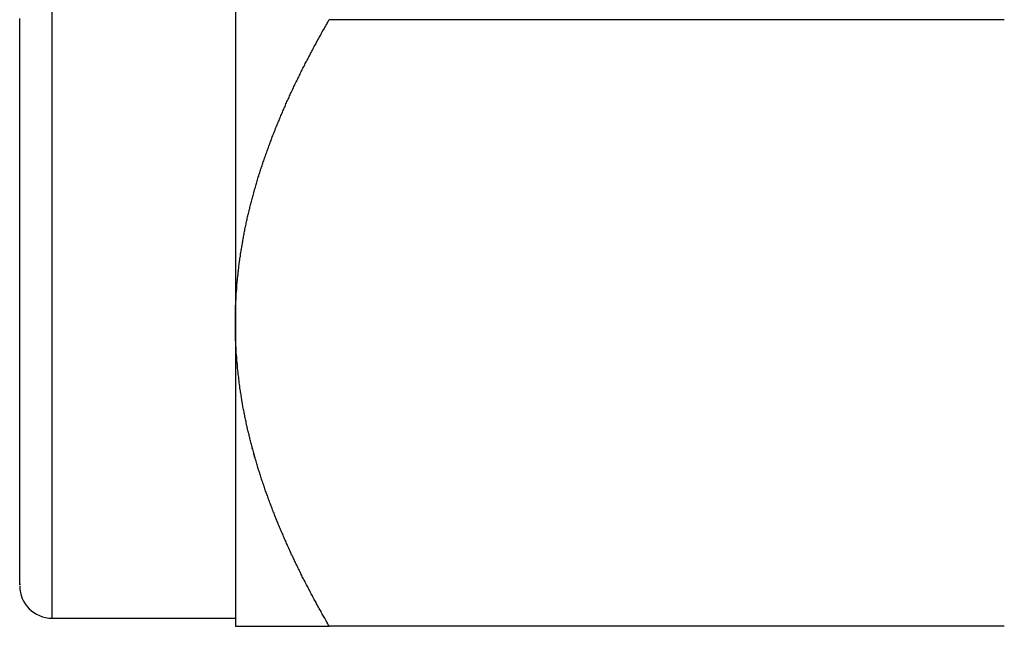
# Model space of a CAD drawing. Extents: x 7.6 to 27.1, y 2.7 to 20.5.
# Tile 38 of 136: x 13.737 to 14.193, y 15.402 to 15.684. Entities that reach past the tile are written whole.
import ezdxf

# ---------------------------------------------------------------- set-up
doc = ezdxf.new("R2010")
doc.units = 0
doc.layers.get('0').update_dxf_attribs({"linetype": 'CONTINUOUS'})

msp = doc.modelspace()

# ---------------------------------------------------------------- linework, layer by layer
at = {"color": 8, "linetype": 'CONTINUOUS'}
msp.add_line((13.75198, 15.40627), (13.75198, 15.96127), dxfattribs=at)
at = {"color": 7, "linetype": 'CONTINUOUS'}
for p, q in [((13.83698, 15.8244), (13.83698, 15.54315)), ((14.19347, 15.68377), (13.88048, 15.68377)), ((13.83698, 15.54315), (13.83698, 15.40252)), ((13.75198, 15.40627), (13.83698, 15.40627)), ((14.19347, 15.40252), (13.88048, 15.40252))]:
    msp.add_line(p, q, dxfattribs=at)
at = {"color": 7}
for points in [[(13.737, 15.4223, 0), (13.737, 15.4223, 0), (13.737, 15.4222, 0), (13.737, 15.4221, 0), (13.737, 15.422, 0), (13.737, 15.4219, 0), (13.737, 15.4219, 0), (13.737, 15.4218, 0), (13.737, 15.4218, 0), (13.737, 15.4217, 0), (13.737, 15.4217, 0), (13.737, 15.4217, 0), (13.737, 15.4217, 0), (13.737, 15.4217, 0), (13.737, 15.4217, 0), (13.737, 15.4217, 0), (13.737, 15.4218, 0), (13.737, 15.4218, 0), (13.737, 15.4219, 0), (13.737, 15.422, 0), (13.737, 15.4221, 0), (13.737, 15.4222, 0), (13.737, 15.4223, 0), (13.737, 15.4224, 0), (13.737, 15.4225, 0), (13.737, 15.4227, 0), (13.737, 15.4228, 0), (13.737, 15.423, 0), (13.737, 15.4232, 0), (13.737, 15.4234, 0), (13.737, 15.4236, 0), (13.737, 15.4238, 0), (13.737, 15.424, 0), (13.737, 15.4242, 0), (13.737, 15.4244, 0), (13.737, 15.4247, 0), (13.737, 15.4249, 0), (13.737, 15.4252, 0), (13.737, 15.4254, 0), (13.737, 15.4257, 0), (13.737, 15.426, 0), (13.737, 15.4263, 0), (13.737, 15.4265, 0), (13.737, 15.4268, 0), (13.737, 15.4271, 0), (13.737, 15.4275, 0), (13.737, 15.4278, 0), (13.737, 15.4281, 0), (13.737, 15.4284, 0), (13.737, 15.4288, 0), (13.737, 15.4291, 0), (13.737, 15.4294, 0), (13.737, 15.4298, 0), (13.737, 15.4301, 0), (13.737, 15.4305, 0), (13.737, 15.4309, 0), (13.737, 15.4312, 0), (13.737, 15.4316, 0), (13.737, 15.432, 0), (13.737, 15.4323, 0), (13.737, 15.4327, 0), (13.737, 15.4331, 0), (13.737, 15.4335, 0), (13.737, 15.4339, 0), (13.737, 15.4343, 0), (13.737, 15.4347, 0), (13.737, 15.4351, 0), (13.737, 15.4355, 0), (13.737, 15.436, 0), (13.737, 15.4364, 0), (13.737, 15.4368, 0), (13.737, 15.4373, 0), (13.737, 15.4377, 0), (13.737, 15.4382, 0), (13.737, 15.4386, 0), (13.737, 15.4391, 0), (13.737, 15.4395, 0), (13.737, 15.44, 0), (13.737, 15.4405, 0), (13.737, 15.441, 0), (13.737, 15.4414, 0), (13.737, 15.4419, 0), (13.737, 15.4424, 0), (13.737, 15.4429, 0), (13.737, 15.4434, 0), (13.737, 15.444, 0), (13.737, 15.4445, 0), (13.737, 15.445, 0), (13.737, 15.4455, 0), (13.737, 15.4461, 0), (13.737, 15.4466, 0), (13.737, 15.4472, 0), (13.737, 15.4477, 0), (13.737, 15.4483, 0), (13.737, 15.4488, 0), (13.737, 15.4494, 0), (13.737, 15.45, 0), (13.737, 15.4506, 0), (13.737, 15.4512, 0), (13.737, 15.4518, 0), (13.737, 15.4524, 0), (13.737, 15.453, 0), (13.737, 15.4536, 0), (13.737, 15.4542, 0), (13.737, 15.4548, 0), (13.737, 15.4555, 0), (13.737, 15.4561, 0), (13.737, 15.4567, 0), (13.737, 15.4574, 0), (13.737, 15.4581, 0), (13.737, 15.4587, 0), (13.737, 15.4594, 0), (13.737, 15.4601, 0), (13.737, 15.4607, 0), (13.737, 15.4614, 0), (13.737, 15.4621, 0), (13.737, 15.4628, 0), (13.737, 15.4635, 0), (13.737, 15.4642, 0), (13.737, 15.4649, 0), (13.737, 15.4656, 0), (13.737, 15.4664, 0), (13.737, 15.4671, 0), (13.737, 15.4678, 0), (13.737, 15.4686, 0), (13.737, 15.4693, 0), (13.737, 15.4701, 0), (13.737, 15.4708, 0), (13.737, 15.4716, 0), (13.737, 15.4723, 0), (13.737, 15.4731, 0), (13.737, 15.4739, 0), (13.737, 15.4747, 0), (13.737, 15.4754, 0), (13.737, 15.4762, 0), (13.737, 15.477, 0), (13.737, 15.4778, 0), (13.737, 15.4786, 0), (13.737, 15.4794, 0), (13.737, 15.4802, 0), (13.737, 15.4811, 0), (13.737, 15.4819, 0), (13.737, 15.4827, 0), (13.737, 15.4836, 0), (13.737, 15.4844, 0), (13.737, 15.4852, 0), (13.737, 15.4861, 0), (13.737, 15.4869, 0), (13.737, 15.4878, 0), (13.737, 15.4886, 0), (13.737, 15.4895, 0), (13.737, 15.4904, 0), (13.737, 15.4913, 0), (13.737, 15.4921, 0), (13.737, 15.493, 0), (13.737, 15.4939, 0), (13.737, 15.4948, 0), (13.737, 15.4957, 0), (13.737, 15.4966, 0), (13.737, 15.4975, 0), (13.737, 15.4984, 0), (13.737, 15.4993, 0), (13.737, 15.5003, 0), (13.737, 15.5012, 0), (13.737, 15.5021, 0), (13.737, 15.503, 0), (13.737, 15.504, 0), (13.737, 15.5049, 0), (13.737, 15.5059, 0), (13.737, 15.5068, 0), (13.737, 15.5078, 0), (13.737, 15.5087, 0), (13.737, 15.5097, 0), (13.737, 15.5107, 0), (13.737, 15.5116, 0), (13.737, 15.5126, 0), (13.737, 15.5136, 0), (13.737, 15.5146, 0), (13.737, 15.5156, 0), (13.737, 15.5166, 0), (13.737, 15.5176, 0), (13.737, 15.5186, 0), (13.737, 15.5196, 0), (13.737, 15.5206, 0), (13.737, 15.5216, 0), (13.737, 15.5226, 0), (13.737, 15.5236, 0), (13.737, 15.5246, 0), (13.737, 15.5257, 0), (13.737, 15.5267, 0), (13.737, 15.5277, 0), (13.737, 15.5288, 0), (13.737, 15.5298, 0), (13.737, 15.5309, 0), (13.737, 15.5319, 0), (13.737, 15.533, 0), (13.737, 15.534, 0), (13.737, 15.5351, 0), (13.737, 15.5362, 0), (13.737, 15.5372, 0), (13.737, 15.5383, 0), (13.737, 15.5394, 0), (13.737, 15.5404, 0), (13.737, 15.5415, 0), (13.737, 15.5426, 0), (13.737, 15.5437, 0), (13.737, 15.5448, 0), (13.737, 15.5459, 0), (13.737, 15.547, 0), (13.737, 15.5481, 0), (13.737, 15.5492, 0), (13.737, 15.5503, 0), (13.737, 15.5514, 0), (13.737, 15.5525, 0), (13.737, 15.5537, 0), (13.737, 15.5548, 0), (13.737, 15.5559, 0), (13.737, 15.557, 0), (13.737, 15.5582, 0), (13.737, 15.5593, 0), (13.737, 15.5604, 0), (13.737, 15.5616, 0), (13.737, 15.5627, 0), (13.737, 15.5639, 0), (13.737, 15.565, 0), (13.737, 15.5662, 0), (13.737, 15.5673, 0), (13.737, 15.5685, 0), (13.737, 15.5696, 0), (13.737, 15.5708, 0), (13.737, 15.572, 0), (13.737, 15.5731, 0), (13.737, 15.5743, 0), (13.737, 15.5755, 0), (13.737, 15.5767, 0), (13.737, 15.5778, 0), (13.737, 15.579, 0), (13.737, 15.5802, 0), (13.737, 15.5814, 0), (13.737, 15.5826, 0), (13.737, 15.5838, 0), (13.737, 15.585, 0), (13.737, 15.5862, 0), (13.737, 15.5874, 0), (13.737, 15.5886, 0), (13.737, 15.5898, 0), (13.737, 15.591, 0), (13.737, 15.5922, 0), (13.737, 15.5934, 0), (13.737, 15.5946, 0), (13.737, 15.5958, 0), (13.737, 15.597, 0), (13.737, 15.5983, 0), (13.737, 15.5995, 0), (13.737, 15.6007, 0), (13.737, 15.6019, 0), (13.737, 15.6032, 0), (13.737, 15.6044, 0), (13.737, 15.6056, 0), (13.737, 15.6069, 0), (13.737, 15.6081, 0), (13.737, 15.6093, 0), (13.737, 15.6106, 0), (13.737, 15.6118, 0), (13.737, 15.613, 0), (13.737, 15.6143, 0), (13.737, 15.6155, 0), (13.737, 15.6168, 0), (13.737, 15.618, 0), (13.737, 15.6193, 0), (13.737, 15.6205, 0), (13.737, 15.6218, 0), (13.737, 15.623, 0), (13.737, 15.6243, 0), (13.737, 15.6256, 0), (13.737, 15.6268, 0), (13.737, 15.6281, 0), (13.737, 15.6293, 0), (13.737, 15.6306, 0), (13.737, 15.6319, 0), (13.737, 15.6331, 0), (13.737, 15.6344, 0), (13.737, 15.6357, 0), (13.737, 15.6369, 0), (13.737, 15.6382, 0), (13.737, 15.6395, 0), (13.737, 15.6407, 0), (13.737, 15.642, 0), (13.737, 15.6433, 0), (13.737, 15.6446, 0), (13.737, 15.6458, 0), (13.737, 15.6471, 0), (13.737, 15.6484, 0), (13.737, 15.6497, 0), (13.737, 15.651, 0), (13.737, 15.6522, 0), (13.737, 15.6535, 0), (13.737, 15.6548, 0), (13.737, 15.6561, 0), (13.737, 15.6574, 0), (13.737, 15.6587, 0), (13.737, 15.6599, 0), (13.737, 15.6612, 0), (13.737, 15.6625, 0), (13.737, 15.6638, 0), (13.737, 15.6651, 0), (13.737, 15.6664, 0), (13.737, 15.6677, 0), (13.737, 15.669, 0), (13.737, 15.6702, 0), (13.737, 15.6715, 0), (13.737, 15.6728, 0), (13.737, 15.6741, 0), (13.737, 15.6754, 0), (13.737, 15.6767, 0), (13.737, 15.678, 0), (13.737, 15.6793, 0), (13.737, 15.6806, 0), (13.737, 15.6819, 0), (13.737, 15.6831, 0), (13.737, 15.6844, 0)], [(13.837, 15.5431, 0), (13.837, 15.5437, 0), (13.837, 15.5443, 0), (13.837, 15.5449, 0), (13.837, 15.5455, 0), (13.837, 15.546, 0), (13.837, 15.5466, 0), (13.837, 15.5472, 0), (13.837, 15.5478, 0), (13.837, 15.5484, 0), (13.8371, 15.5489, 0), (13.8371, 15.5495, 0), (13.8371, 15.5501, 0), (13.8371, 15.5507, 0), (13.8371, 15.5513, 0), (13.8372, 15.5518, 0), (13.8372, 15.5524, 0), (13.8372, 15.553, 0), (13.8372, 15.5536, 0), (13.8373, 15.5541, 0), (13.8373, 15.5547, 0), (13.8373, 15.5553, 0), (13.8374, 15.5559, 0), (13.8374, 15.5564, 0), (13.8374, 15.557, 0), (13.8375, 15.5576, 0), (13.8375, 15.5582, 0), (13.8376, 15.5587, 0), (13.8376, 15.5593, 0), (13.8376, 15.5599, 0), (13.8377, 15.5605, 0), (13.8377, 15.561, 0), (13.8378, 15.5616, 0), (13.8378, 15.5622, 0), (13.8379, 15.5628, 0), (13.8379, 15.5633, 0), (13.838, 15.5639, 0), (13.8381, 15.5645, 0), (13.8381, 15.5651, 0), (13.8382, 15.5656, 0), (13.8382, 15.5662, 0), (13.8383, 15.5668, 0), (13.8384, 15.5673, 0), (13.8384, 15.5679, 0), (13.8385, 15.5685, 0), (13.8386, 15.5691, 0), (13.8386, 15.5696, 0), (13.8387, 15.5702, 0), (13.8388, 15.5708, 0), (13.8389, 15.5713, 0), (13.8389, 15.5719, 0), (13.839, 15.5725, 0), (13.8391, 15.573, 0), (13.8392, 15.5736, 0), (13.8393, 15.5742, 0), (13.8393, 15.5747, 0), (13.8394, 15.5753, 0), (13.8395, 15.5759, 0), (13.8396, 15.5765, 0), (13.8397, 15.577, 0), (13.8398, 15.5776, 0), (13.8399, 15.5782, 0), (13.84, 15.5787, 0), (13.8401, 15.5793, 0), (13.8402, 15.5799, 0), (13.8403, 15.5804, 0), (13.8404, 15.581, 0), (13.8405, 15.5815, 0), (13.8406, 15.5821, 0), (13.8407, 15.5827, 0), (13.8408, 15.5832, 0), (13.8409, 15.5838, 0), (13.841, 15.5844, 0), (13.8411, 15.5849, 0), (13.8412, 15.5855, 0), (13.8413, 15.5861, 0), (13.8414, 15.5866, 0), (13.8415, 15.5872, 0), (13.8417, 15.5878, 0), (13.8418, 15.5883, 0), (13.8419, 15.5889, 0), (13.842, 15.5894, 0), (13.8421, 15.59, 0), (13.8423, 15.5906, 0), (13.8424, 15.5911, 0), (13.8425, 15.5917, 0), (13.8426, 15.5923, 0), (13.8428, 15.5928, 0), (13.8429, 15.5934, 0), (13.843, 15.5939, 0), (13.8432, 15.5945, 0), (13.8433, 15.5951, 0), (13.8434, 15.5956, 0), (13.8436, 15.5962, 0), (13.8437, 15.5967, 0), (13.8438, 15.5973, 0), (13.844, 15.5979, 0), (13.8441, 15.5984, 0), (13.8443, 15.599, 0), (13.8444, 15.5995, 0), (13.8446, 15.6001, 0), (13.8447, 15.6007, 0), (13.8449, 15.6012, 0), (13.845, 15.6018, 0), (13.8452, 15.6023, 0), (13.8453, 15.6029, 0), (13.8455, 15.6035, 0), (13.8456, 15.604, 0), (13.8458, 15.6046, 0), (13.8459, 15.6051, 0), (13.8461, 15.6057, 0), (13.8463, 15.6062, 0), (13.8464, 15.6068, 0), (13.8466, 15.6074, 0), (13.8467, 15.6079, 0), (13.8469, 15.6085, 0), (13.8471, 15.609, 0), (13.8472, 15.6096, 0), (13.8474, 15.6101, 0), (13.8476, 15.6107, 0), (13.8478, 15.6112, 0), (13.8479, 15.6118, 0), (13.8481, 15.6124, 0), (13.8483, 15.6129, 0), (13.8485, 15.6135, 0), (13.8486, 15.614, 0), (13.8488, 15.6146, 0), (13.849, 15.6151, 0), (13.8492, 15.6157, 0), (13.8494, 15.6162, 0), (13.8495, 15.6168, 0), (13.8497, 15.6173, 0), (13.8499, 15.6179, 0), (13.8501, 15.6184, 0), (13.8503, 15.619, 0), (13.8505, 15.6195, 0), (13.8507, 15.6201, 0), (13.8509, 15.6207, 0), (13.8511, 15.6212, 0), (13.8513, 15.6218, 0), (13.8515, 15.6223, 0), (13.8517, 15.6229, 0), (13.8519, 15.6234, 0), (13.8521, 15.624, 0), (13.8523, 15.6245, 0), (13.8525, 15.6251, 0), (13.8527, 15.6256, 0), (13.8529, 15.6262, 0), (13.8531, 15.6267, 0), (13.8533, 15.6273, 0), (13.8535, 15.6278, 0), (13.8537, 15.6284, 0), (13.8539, 15.6289, 0), (13.8541, 15.6295, 0), (13.8543, 15.63, 0), (13.8545, 15.6306, 0), (13.8548, 15.6311, 0), (13.855, 15.6316, 0), (13.8552, 15.6322, 0), (13.8554, 15.6327, 0), (13.8556, 15.6333, 0), (13.8558, 15.6338, 0), (13.8561, 15.6344, 0), (13.8563, 15.6349, 0), (13.8565, 15.6355, 0), (13.8567, 15.636, 0), (13.857, 15.6366, 0), (13.8572, 15.6371, 0), (13.8574, 15.6377, 0), (13.8576, 15.6382, 0), (13.8579, 15.6387, 0), (13.8581, 15.6393, 0), (13.8583, 15.6398, 0), (13.8586, 15.6404, 0), (13.8588, 15.6409, 0), (13.859, 15.6415, 0), (13.8593, 15.642, 0), (13.8595, 15.6425, 0), (13.8597, 15.6431, 0), (13.86, 15.6436, 0), (13.8602, 15.6442, 0), (13.8604, 15.6447, 0), (13.8607, 15.6452, 0), (13.8609, 15.6458, 0), (13.8612, 15.6463, 0), (13.8614, 15.6469, 0), (13.8617, 15.6474, 0), (13.8619, 15.6479, 0), (13.8621, 15.6485, 0), (13.8624, 15.649, 0), (13.8626, 15.6495, 0), (13.8629, 15.6501, 0), (13.8631, 15.6506, 0), (13.8634, 15.6512, 0), (13.8636, 15.6517, 0), (13.8639, 15.6522, 0), (13.8641, 15.6528, 0), (13.8644, 15.6533, 0), (13.8646, 15.6538, 0), (13.8649, 15.6544, 0), (13.8652, 15.6549, 0), (13.8654, 15.6554, 0), (13.8657, 15.656, 0), (13.8659, 15.6565, 0), (13.8662, 15.657, 0), (13.8665, 15.6576, 0), (13.8667, 15.6581, 0), (13.867, 15.6586, 0), (13.8672, 15.6591, 0), (13.8675, 15.6597, 0), (13.8678, 15.6602, 0), (13.868, 15.6607, 0), (13.8683, 15.6613, 0), (13.8686, 15.6618, 0), (13.8688, 15.6623, 0), (13.8691, 15.6629, 0), (13.8694, 15.6634, 0), (13.8696, 15.6639, 0), (13.8699, 15.6644, 0), (13.8702, 15.665, 0), (13.8705, 15.6655, 0), (13.8707, 15.666, 0), (13.871, 15.6665, 0), (13.8713, 15.6671, 0), (13.8716, 15.6676, 0), (13.8718, 15.6681, 0), (13.8721, 15.6686, 0), (13.8724, 15.6692, 0), (13.8727, 15.6697, 0), (13.873, 15.6702, 0), (13.8732, 15.6707, 0), (13.8735, 15.6713, 0), (13.8738, 15.6718, 0), (13.8741, 15.6723, 0), (13.8744, 15.6728, 0), (13.8746, 15.6734, 0), (13.8749, 15.6739, 0), (13.8752, 15.6744, 0), (13.8755, 15.6749, 0), (13.8758, 15.6755, 0), (13.8761, 15.676, 0), (13.8764, 15.6765, 0), (13.8767, 15.677, 0), (13.8769, 15.6775, 0), (13.8772, 15.6781, 0), (13.8775, 15.6786, 0), (13.8778, 15.6791, 0), (13.8781, 15.6796, 0), (13.8784, 15.6801, 0), (13.8787, 15.6807, 0), (13.879, 15.6812, 0), (13.8793, 15.6817, 0), (13.8796, 15.6822, 0), (13.8799, 15.6827, 0), (13.8802, 15.6833, 0), (13.8805, 15.6838, 0)], [(13.8805, 15.4025, 0), (13.8802, 15.403, 0), (13.8799, 15.4036, 0), (13.8796, 15.4041, 0), (13.8793, 15.4046, 0), (13.879, 15.4051, 0), (13.8787, 15.4056, 0), (13.8784, 15.4062, 0), (13.8781, 15.4067, 0), (13.8778, 15.4072, 0), (13.8775, 15.4077, 0), (13.8772, 15.4082, 0), (13.8769, 15.4088, 0), (13.8767, 15.4093, 0), (13.8764, 15.4098, 0), (13.8761, 15.4103, 0), (13.8758, 15.4108, 0), (13.8755, 15.4114, 0), (13.8752, 15.4119, 0), (13.8749, 15.4124, 0), (13.8746, 15.4129, 0), (13.8744, 15.4135, 0), (13.8741, 15.414, 0), (13.8738, 15.4145, 0), (13.8735, 15.415, 0), (13.8732, 15.4155, 0), (13.8729, 15.4161, 0), (13.8727, 15.4166, 0), (13.8724, 15.4171, 0), (13.8721, 15.4176, 0), (13.8718, 15.4182, 0), (13.8716, 15.4187, 0), (13.8713, 15.4192, 0), (13.871, 15.4197, 0), (13.8707, 15.4203, 0), (13.8705, 15.4208, 0), (13.8702, 15.4213, 0), (13.8699, 15.4218, 0), (13.8696, 15.4224, 0), (13.8694, 15.4229, 0), (13.8691, 15.4234, 0), (13.8688, 15.4239, 0), (13.8686, 15.4245, 0), (13.8683, 15.425, 0), (13.868, 15.4255, 0), (13.8678, 15.4261, 0), (13.8675, 15.4266, 0), (13.8673, 15.4271, 0), (13.867, 15.4276, 0), (13.8667, 15.4282, 0), (13.8665, 15.4287, 0), (13.8662, 15.4292, 0), (13.866, 15.4298, 0), (13.8657, 15.4303, 0), (13.8654, 15.4308, 0), (13.8652, 15.4313, 0), (13.8649, 15.4319, 0), (13.8647, 15.4324, 0), (13.8644, 15.4329, 0), (13.8642, 15.4335, 0), (13.8639, 15.434, 0), (13.8637, 15.4345, 0), (13.8634, 15.4351, 0), (13.8632, 15.4356, 0), (13.8629, 15.4361, 0), (13.8627, 15.4367, 0), (13.8624, 15.4372, 0), (13.8622, 15.4377, 0), (13.8619, 15.4383, 0), (13.8617, 15.4388, 0), (13.8615, 15.4393, 0), (13.8612, 15.4399, 0), (13.861, 15.4404, 0), (13.8607, 15.4409, 0), (13.8605, 15.4415, 0), (13.8603, 15.442, 0), (13.86, 15.4425, 0), (13.8598, 15.4431, 0), (13.8596, 15.4436, 0), (13.8593, 15.4441, 0), (13.8591, 15.4447, 0), (13.8589, 15.4452, 0), (13.8586, 15.4457, 0), (13.8584, 15.4463, 0), (13.8582, 15.4468, 0), (13.8579, 15.4474, 0), (13.8577, 15.4479, 0), (13.8575, 15.4484, 0), (13.8573, 15.449, 0), (13.857, 15.4495, 0), (13.8568, 15.45, 0), (13.8566, 15.4506, 0), (13.8564, 15.4511, 0), (13.8562, 15.4517, 0), (13.8559, 15.4522, 0), (13.8557, 15.4527, 0), (13.8555, 15.4533, 0), (13.8553, 15.4538, 0), (13.8551, 15.4544, 0), (13.8549, 15.4549, 0), (13.8546, 15.4554, 0), (13.8544, 15.456, 0), (13.8542, 15.4565, 0), (13.854, 15.4571, 0), (13.8538, 15.4576, 0), (13.8536, 15.4582, 0), (13.8534, 15.4587, 0), (13.8532, 15.4592, 0), (13.853, 15.4598, 0), (13.8528, 15.4603, 0), (13.8526, 15.4609, 0), (13.8524, 15.4614, 0), (13.8522, 15.462, 0), (13.852, 15.4625, 0), (13.8518, 15.4631, 0), (13.8516, 15.4636, 0), (13.8514, 15.4641, 0), (13.8512, 15.4647, 0), (13.851, 15.4652, 0), (13.8508, 15.4658, 0), (13.8506, 15.4663, 0), (13.8504, 15.4669, 0), (13.8503, 15.4674, 0), (13.8501, 15.468, 0), (13.8499, 15.4685, 0), (13.8497, 15.4691, 0), (13.8495, 15.4696, 0), (13.8493, 15.4702, 0), (13.8491, 15.4707, 0), (13.849, 15.4713, 0), (13.8488, 15.4718, 0), (13.8486, 15.4724, 0), (13.8484, 15.4729, 0), (13.8483, 15.4735, 0), (13.8481, 15.474, 0), (13.8479, 15.4746, 0), (13.8477, 15.4751, 0), (13.8476, 15.4757, 0), (13.8474, 15.4762, 0), (13.8472, 15.4768, 0), (13.8471, 15.4773, 0), (13.8469, 15.4779, 0), (13.8467, 15.4784, 0), (13.8466, 15.479, 0), (13.8464, 15.4795, 0), (13.8462, 15.4801, 0), (13.8461, 15.4807, 0), (13.8459, 15.4812, 0), (13.8458, 15.4818, 0), (13.8456, 15.4823, 0), (13.8455, 15.4829, 0), (13.8453, 15.4834, 0), (13.8452, 15.484, 0), (13.845, 15.4846, 0), (13.8448, 15.4851, 0), (13.8447, 15.4857, 0), (13.8446, 15.4862, 0), (13.8444, 15.4868, 0), (13.8443, 15.4873, 0), (13.8441, 15.4879, 0), (13.844, 15.4885, 0), (13.8438, 15.489, 0), (13.8437, 15.4896, 0), (13.8436, 15.4901, 0), (13.8434, 15.4907, 0), (13.8433, 15.4913, 0), (13.8432, 15.4918, 0), (13.843, 15.4924, 0), (13.8429, 15.4929, 0), (13.8428, 15.4935, 0), (13.8426, 15.4941, 0), (13.8425, 15.4946, 0), (13.8424, 15.4952, 0), (13.8422, 15.4958, 0), (13.8421, 15.4963, 0), (13.842, 15.4969, 0), (13.8419, 15.4975, 0), (13.8418, 15.498, 0), (13.8416, 15.4986, 0), (13.8415, 15.4992, 0), (13.8414, 15.4997, 0), (13.8413, 15.5003, 0), (13.8412, 15.5009, 0), (13.8411, 15.5014, 0), (13.841, 15.502, 0), (13.8409, 15.5026, 0), (13.8407, 15.5031, 0), (13.8406, 15.5037, 0), (13.8405, 15.5043, 0), (13.8404, 15.5048, 0), (13.8403, 15.5054, 0), (13.8402, 15.506, 0), (13.8401, 15.5066, 0), (13.84, 15.5071, 0), (13.8399, 15.5077, 0), (13.8398, 15.5083, 0), (13.8398, 15.5088, 0), (13.8397, 15.5094, 0), (13.8396, 15.51, 0), (13.8395, 15.5106, 0), (13.8394, 15.5111, 0), (13.8393, 15.5117, 0), (13.8392, 15.5123, 0), (13.8391, 15.5129, 0), (13.8391, 15.5134, 0), (13.839, 15.514, 0), (13.8389, 15.5146, 0), (13.8388, 15.5152, 0), (13.8388, 15.5157, 0), (13.8387, 15.5163, 0), (13.8386, 15.5169, 0), (13.8385, 15.5175, 0), (13.8385, 15.5181, 0), (13.8384, 15.5186, 0), (13.8383, 15.5192, 0), (13.8383, 15.5198, 0), (13.8382, 15.5204, 0), (13.8381, 15.521, 0), (13.8381, 15.5215, 0), (13.838, 15.5221, 0), (13.838, 15.5227, 0), (13.8379, 15.5233, 0), (13.8379, 15.5239, 0), (13.8378, 15.5244, 0), (13.8378, 15.525, 0), (13.8377, 15.5256, 0), (13.8377, 15.5262, 0), (13.8376, 15.5268, 0), (13.8376, 15.5274, 0), (13.8375, 15.5279, 0), (13.8375, 15.5285, 0), (13.8374, 15.5291, 0), (13.8374, 15.5297, 0), (13.8374, 15.5303, 0), (13.8373, 15.5309, 0), (13.8373, 15.5314, 0), (13.8373, 15.532, 0), (13.8372, 15.5326, 0), (13.8372, 15.5332, 0), (13.8372, 15.5338, 0), (13.8372, 15.5344, 0), (13.8371, 15.535, 0), (13.8371, 15.5355, 0), (13.8371, 15.5361, 0), (13.8371, 15.5367, 0), (13.8371, 15.5373, 0), (13.837, 15.5379, 0), (13.837, 15.5385, 0), (13.837, 15.539, 0), (13.837, 15.5396, 0), (13.837, 15.5402, 0), (13.837, 15.5408, 0), (13.837, 15.5414, 0), (13.837, 15.542, 0), (13.837, 15.5426, 0), (13.837, 15.5431, 0)], [(13.837, 15.4025, 0), (13.837, 15.4025, 0), (13.837, 15.4025, 0), (13.837, 15.4025, 0), (13.837, 15.4025, 0), (13.837, 15.4025, 0), (13.837, 15.4025, 0), (13.837, 15.4025, 0), (13.837, 15.4025, 0), (13.837, 15.4025, 0), (13.8371, 15.4025, 0), (13.8371, 15.4025, 0), (13.8371, 15.4025, 0), (13.8371, 15.4025, 0), (13.8371, 15.4025, 0), (13.8372, 15.4025, 0), (13.8372, 15.4025, 0), (13.8372, 15.4025, 0), (13.8372, 15.4025, 0), (13.8373, 15.4025, 0), (13.8373, 15.4025, 0), (13.8373, 15.4025, 0), (13.8374, 15.4025, 0), (13.8374, 15.4025, 0), (13.8374, 15.4025, 0), (13.8375, 15.4025, 0), (13.8375, 15.4025, 0), (13.8376, 15.4025, 0), (13.8376, 15.4025, 0), (13.8376, 15.4025, 0), (13.8377, 15.4025, 0), (13.8377, 15.4025, 0), (13.8378, 15.4025, 0), (13.8378, 15.4025, 0), (13.8379, 15.4025, 0), (13.8379, 15.4025, 0), (13.838, 15.4025, 0), (13.8381, 15.4025, 0), (13.8381, 15.4025, 0), (13.8382, 15.4025, 0), (13.8382, 15.4025, 0), (13.8383, 15.4025, 0), (13.8384, 15.4025, 0), (13.8384, 15.4025, 0), (13.8385, 15.4025, 0), (13.8386, 15.4025, 0), (13.8386, 15.4025, 0), (13.8387, 15.4025, 0), (13.8388, 15.4025, 0), (13.8389, 15.4025, 0), (13.8389, 15.4025, 0), (13.839, 15.4025, 0), (13.8391, 15.4025, 0), (13.8392, 15.4025, 0), (13.8393, 15.4025, 0), (13.8393, 15.4025, 0), (13.8394, 15.4025, 0), (13.8395, 15.4025, 0), (13.8396, 15.4025, 0), (13.8397, 15.4025, 0), (13.8398, 15.4025, 0), (13.8399, 15.4025, 0), (13.84, 15.4025, 0), (13.8401, 15.4025, 0), (13.8402, 15.4025, 0), (13.8403, 15.4025, 0), (13.8404, 15.4025, 0), (13.8405, 15.4025, 0), (13.8406, 15.4025, 0), (13.8407, 15.4025, 0), (13.8408, 15.4025, 0), (13.8409, 15.4025, 0), (13.841, 15.4025, 0), (13.8411, 15.4025, 0), (13.8412, 15.4025, 0), (13.8413, 15.4025, 0), (13.8414, 15.4025, 0), (13.8415, 15.4025, 0), (13.8417, 15.4025, 0), (13.8418, 15.4025, 0), (13.8419, 15.4025, 0), (13.842, 15.4025, 0), (13.8421, 15.4025, 0), (13.8423, 15.4025, 0), (13.8424, 15.4025, 0), (13.8425, 15.4025, 0), (13.8426, 15.4025, 0), (13.8428, 15.4025, 0), (13.8429, 15.4025, 0), (13.843, 15.4025, 0), (13.8432, 15.4025, 0), (13.8433, 15.4025, 0), (13.8434, 15.4025, 0), (13.8436, 15.4025, 0), (13.8437, 15.4025, 0), (13.8438, 15.4025, 0), (13.844, 15.4025, 0), (13.8441, 15.4025, 0), (13.8443, 15.4025, 0), (13.8444, 15.4025, 0), (13.8446, 15.4025, 0), (13.8447, 15.4025, 0), (13.8449, 15.4025, 0), (13.845, 15.4025, 0), (13.8452, 15.4025, 0), (13.8453, 15.4025, 0), (13.8455, 15.4025, 0), (13.8456, 15.4025, 0), (13.8458, 15.4025, 0), (13.8459, 15.4025, 0), (13.8461, 15.4025, 0), (13.8463, 15.4025, 0), (13.8464, 15.4025, 0), (13.8466, 15.4025, 0), (13.8467, 15.4025, 0), (13.8469, 15.4025, 0), (13.8471, 15.4025, 0), (13.8472, 15.4025, 0), (13.8474, 15.4025, 0), (13.8476, 15.4025, 0), (13.8478, 15.4025, 0), (13.8479, 15.4025, 0), (13.8481, 15.4025, 0), (13.8483, 15.4025, 0), (13.8485, 15.4025, 0), (13.8486, 15.4025, 0), (13.8488, 15.4025, 0), (13.849, 15.4025, 0), (13.8492, 15.4025, 0), (13.8494, 15.4025, 0), (13.8495, 15.4025, 0), (13.8497, 15.4025, 0), (13.8499, 15.4025, 0), (13.8501, 15.4025, 0), (13.8503, 15.4025, 0), (13.8505, 15.4025, 0), (13.8507, 15.4025, 0), (13.8509, 15.4025, 0), (13.8511, 15.4025, 0), (13.8513, 15.4025, 0), (13.8515, 15.4025, 0), (13.8517, 15.4025, 0), (13.8519, 15.4025, 0), (13.8521, 15.4025, 0), (13.8523, 15.4025, 0), (13.8525, 15.4025, 0), (13.8527, 15.4025, 0), (13.8529, 15.4025, 0), (13.8531, 15.4025, 0), (13.8533, 15.4025, 0), (13.8535, 15.4025, 0), (13.8537, 15.4025, 0), (13.8539, 15.4025, 0), (13.8541, 15.4025, 0), (13.8543, 15.4025, 0), (13.8545, 15.4025, 0), (13.8548, 15.4025, 0), (13.855, 15.4025, 0), (13.8552, 15.4025, 0), (13.8554, 15.4025, 0), (13.8556, 15.4025, 0), (13.8558, 15.4025, 0), (13.8561, 15.4025, 0), (13.8563, 15.4025, 0), (13.8565, 15.4025, 0), (13.8567, 15.4025, 0), (13.857, 15.4025, 0), (13.8572, 15.4025, 0), (13.8574, 15.4025, 0), (13.8576, 15.4025, 0), (13.8579, 15.4025, 0), (13.8581, 15.4025, 0), (13.8583, 15.4025, 0), (13.8586, 15.4025, 0), (13.8588, 15.4025, 0), (13.859, 15.4025, 0), (13.8593, 15.4025, 0), (13.8595, 15.4025, 0), (13.8597, 15.4025, 0), (13.86, 15.4025, 0), (13.8602, 15.4025, 0), (13.8604, 15.4025, 0), (13.8607, 15.4025, 0), (13.8609, 15.4025, 0), (13.8612, 15.4025, 0), (13.8614, 15.4025, 0), (13.8617, 15.4025, 0), (13.8619, 15.4025, 0), (13.8621, 15.4025, 0), (13.8624, 15.4025, 0), (13.8626, 15.4025, 0), (13.8629, 15.4025, 0), (13.8631, 15.4025, 0), (13.8634, 15.4025, 0), (13.8636, 15.4025, 0), (13.8639, 15.4025, 0), (13.8641, 15.4025, 0), (13.8644, 15.4025, 0), (13.8646, 15.4025, 0), (13.8649, 15.4025, 0), (13.8652, 15.4025, 0), (13.8654, 15.4025, 0), (13.8657, 15.4025, 0), (13.8659, 15.4025, 0), (13.8662, 15.4025, 0), (13.8665, 15.4025, 0), (13.8667, 15.4025, 0), (13.867, 15.4025, 0), (13.8672, 15.4025, 0), (13.8675, 15.4025, 0), (13.8678, 15.4025, 0), (13.868, 15.4025, 0), (13.8683, 15.4025, 0), (13.8686, 15.4025, 0), (13.8688, 15.4025, 0), (13.8691, 15.4025, 0), (13.8694, 15.4025, 0), (13.8696, 15.4025, 0), (13.8699, 15.4025, 0), (13.8702, 15.4025, 0), (13.8705, 15.4025, 0), (13.8707, 15.4025, 0), (13.871, 15.4025, 0), (13.8713, 15.4025, 0), (13.8716, 15.4025, 0), (13.8718, 15.4025, 0), (13.8721, 15.4025, 0), (13.8724, 15.4025, 0), (13.8727, 15.4025, 0), (13.873, 15.4025, 0), (13.8732, 15.4025, 0), (13.8735, 15.4025, 0), (13.8738, 15.4025, 0), (13.8741, 15.4025, 0), (13.8744, 15.4025, 0), (13.8746, 15.4025, 0), (13.8749, 15.4025, 0), (13.8752, 15.4025, 0), (13.8755, 15.4025, 0), (13.8758, 15.4025, 0), (13.8761, 15.4025, 0), (13.8764, 15.4025, 0), (13.8767, 15.4025, 0), (13.8769, 15.4025, 0), (13.8772, 15.4025, 0), (13.8775, 15.4025, 0), (13.8778, 15.4025, 0), (13.8781, 15.4025, 0), (13.8784, 15.4025, 0), (13.8787, 15.4025, 0), (13.879, 15.4025, 0), (13.8793, 15.4025, 0), (13.8796, 15.4025, 0), (13.8799, 15.4025, 0), (13.8802, 15.4025, 0), (13.8805, 15.4025, 0)]]:
    msp.add_polyline3d(points, dxfattribs=at)
at = {"color": 7, "linetype": 'CONTINUOUS'}
msp.add_arc((13.75198, 15.42127), 0.015, 180, 270, dxfattribs=at)

doc.saveas('drawing.dxf')
